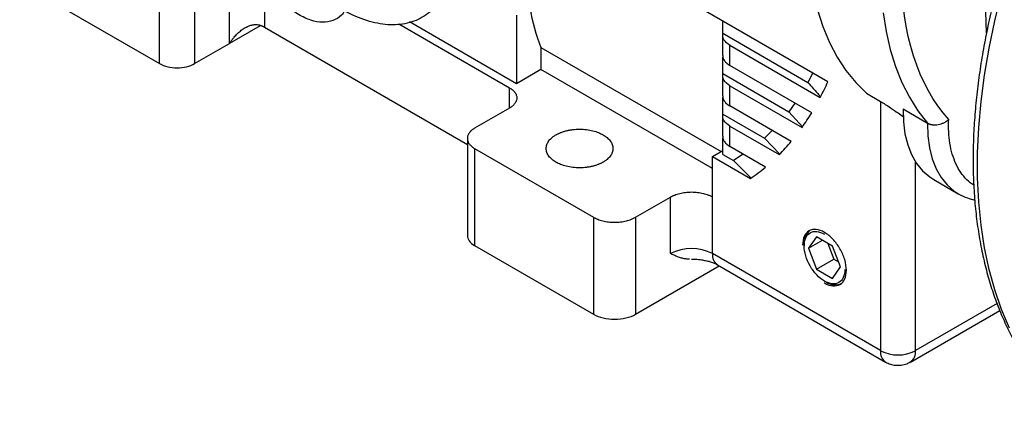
# Model space of a CAD drawing. Header units: inches. Extents: x 0 to 68, y 0 to 44.
# Tile 12 of 27: x 53.1 to 60.9, y 12 to 15.1. Entities that reach past the tile are written whole.
import ezdxf

# ---------------------------------------------------------------- set-up
doc = ezdxf.new("R2010")
doc.units = ezdxf.units.IN
doc.header["$LTSCALE"] = 4
doc.header["$MEASUREMENT"] = 0

msp = doc.modelspace()

# ---------------------------------------------------------------- linework, layer by layer
for p, q in [((54.7548, 14.9123), (54.7548, 15.6838)), ((54.1981, 14.7516), (54.1981, 15.5231)), ((54.4765, 15.5231), (54.4765, 14.7516)), ((59.5144, 14.6078), (57.8527, 15.5671)), ((53.0845, 15.3944), (54.1981, 14.7516)), ((55.0332, 15.4209), (55.0332, 15.0409)), ((57.0367, 15.1374), (57.0367, 14.5915)), ((54.9984, 15.0529), (54.7548, 14.9123)), ((55.0332, 15.0409), (56.6459, 14.1099)), ((56.1015, 15.0672), (56.982, 14.5589)), ((57.0367, 14.5915), (56.1861, 15.0826)), ((58.6792, 14.9935), (58.6792, 15.09)), ((58.6772, 14.9775), (58.6772, 14.8167)), ((58.6792, 14.9935), (59.3561, 14.6028)), ((54.4765, 14.7516), (54.7548, 14.9123)), ((58.7349, 14.7364), (58.7349, 14.8971)), ((58.7349, 14.8971), (59.4538, 14.4821)), ((57.2316, 14.8795), (58.6641, 14.0525)), ((57.2316, 14.8795), (57.2316, 14.704)), ((58.6792, 14.672), (58.6792, 14.8032)), ((59.3855, 14.3608), (58.7349, 14.7364)), ((57.2316, 14.704), (57.0367, 14.5915)), ((58.5957, 13.9166), (57.2316, 14.704)), ((58.6772, 14.656), (58.6772, 14.4952)), ((58.6792, 14.672), (59.2034, 14.3694)), ((59.3939, 14.6774), (59.3561, 14.6028)), ((58.7349, 14.4149), (58.7349, 14.5756)), ((58.7349, 14.5756), (59.3088, 14.2443)), ((56.982, 14.3982), (56.982, 14.5589)), ((59.8215, 14.5154), (59.9329, 14.4511)), ((58.6792, 14.3506), (58.6792, 14.4818)), ((59.2229, 14.1332), (58.7349, 14.4149)), ((59.2518, 14.4379), (59.2034, 14.3694)), ((59.9329, 14.4511), (59.9329, 12.4696)), ((56.982, 14.3982), (56.7036, 14.2375)), ((58.6792, 14.3506), (59.0098, 14.1597)), ((59.2034, 14.3694), (59.3139, 14.2472)), ((60.1125, 14.3911), (60.3073, 14.2786)), ((58.6772, 14.3345), (58.6772, 14.1738)), ((58.7349, 14.0934), (58.7349, 14.2541)), ((58.7349, 14.2541), (59.1266, 14.028)), ((59.0707, 14.221), (59.0098, 14.1597)), ((56.6459, 14.1571), (56.6459, 13.3855)), ((58.6792, 14.0291), (58.6792, 14.1603)), ((59.0098, 14.1597), (59.1316, 14.0309)), ((56.7036, 14.0767), (57.6501, 13.5303)), ((56.7036, 14.0767), (56.7036, 13.3052)), ((58.5957, 14.013), (58.6792, 14.0612)), ((58.6792, 14.0291), (58.764, 13.9801)), ((59.0187, 13.9296), (58.7349, 14.0934)), ((58.8408, 14.0323), (58.764, 13.9801)), ((58.5957, 13.6916), (58.5957, 14.013)), ((58.5957, 14.013), (58.8976, 13.8387)), ((58.764, 13.9801), (58.9027, 13.8416)), ((60.2113, 12.4696), (60.2113, 13.9724)), ((60.3569, 13.83), (60.5518, 13.7175)), ((57.9842, 13.5303), (58.2625, 13.691)), ((58.2625, 13.241), (58.2625, 13.691)), ((58.5966, 13.241), (58.5966, 13.691)), ((57.6501, 13.5303), (57.6501, 12.7588)), ((57.9842, 13.5303), (57.9842, 12.7588)), ((59.4232, 13.3746), (59.3589, 13.2831)), ((59.3589, 13.2831), (59.4702, 13.3474)), ((59.5517, 13.3004), (59.4232, 13.3746)), ((59.5141, 13.3221), (59.5624, 13.1978)), ((56.7036, 13.3052), (57.6501, 12.7588)), ((59.9329, 12.4696), (58.5966, 13.241)), ((59.326, 13.316), (59.326, 13.3021)), ((59.3589, 13.2831), (59.4232, 13.1174)), ((59.616, 13.1347), (59.5517, 13.3004)), ((59.4232, 13.1174), (59.5624, 13.1978)), ((59.5624, 13.1978), (59.6, 13.1761)), ((57.9842, 12.7588), (58.6503, 13.1434)), ((58.6374, 13.1508), (59.9737, 12.3794)), ((59.4232, 13.1174), (59.5517, 13.0432)), ((59.5517, 13.0432), (59.616, 13.1347)), ((59.4874, 13.0225), (59.4994, 13.0155)), ((60.1705, 12.3794), (60.881, 12.7896)), ((60.8605, 12.8444), (60.2113, 12.4696))]:
    msp.add_line(p, q)
at = {"flags": 128}
for points in [[(60.9586, 12.6488), (60.8959, 12.7961), (60.8418, 12.9521), (60.7965, 13.1161), (60.7601, 13.2879), (60.7326, 13.4668), (60.7143, 13.6524), (60.7052, 13.8441), (60.7052, 14.0414), (60.7143, 14.2437), (60.7326, 14.4505), (60.7601, 14.661), (60.7965, 14.8748), (60.8418, 15.0912), (60.8959, 15.3096), (60.9586, 15.5293)], [(60.7581, 15.4554), (60.7672, 15.162), (60.7745, 14.996)], [(59.4311, 15.1801), (59.4748, 15.0457), (59.5274, 14.9202), (59.5886, 14.8039), (59.6582, 14.6974), (59.736, 14.6011), (59.8215, 14.5154)], [(59.953, 15.1564), (59.977, 15.0059), (60.0101, 14.8628), (60.0523, 14.7277), (60.1034, 14.6013), (60.1631, 14.4839), (60.2311, 14.3762), (60.3073, 14.2786)], [(60.1125, 14.3911), (60.1154, 14.2897), (60.1278, 14.1946), (60.1496, 14.1072), (60.1805, 14.0282), (60.2203, 13.9587), (60.2683, 13.8995), (60.3241, 13.8511), (60.3569, 13.83)], [(60.3073, 14.2786), (60.3102, 14.1772), (60.3227, 14.0822), (60.3445, 13.9947), (60.3754, 13.9157), (60.4151, 13.8462), (60.4632, 13.787), (60.519, 13.7386), (60.5538, 13.7163)]]:
    msp.add_lwpolyline(points, dxfattribs=at)
for centre, radius, start, end in [((59.4557, 13.3261), 0.1301, 131.61229, 184.47662), ((58.4296, 12.9186), 0.3631, 62.60965, 117.39035), ((58.6898, 13.2288), 0.0939, 172.57227, 236.11557), ((59.5708, 13.1141), 0.1217, 234.07761, 296.23419), ((60.0262, 12.4575), 0.0941, 172.61835, 236.07175), ((60.0721, 12.7382), 0.3026, 242.6096, 297.39044), ((60.1127, 12.4599), 0.0991, 305.80991, 5.61139)]:
    msp.add_arc(centre, radius, start, end)
for points, knots in [([(61.5926, 17.103), (61.5535, 17.0339), (61.4987, 16.9372), (61.4224, 16.7925), (61.3595, 16.6687), (61.2878, 16.5199), (61.2163, 16.3626), (61.1457, 16.1969), (61.0776, 16.0251), (61.0129, 15.8489), (60.9525, 15.6694), (60.8969, 15.4876), (60.8467, 15.3044), (60.8021, 15.1205), (60.7636, 14.9368), (60.7313, 14.7537), (60.7056, 14.5719), (60.6864, 14.3919), (60.674, 14.2142), (60.6685, 14.0393), (60.67, 13.8677), (60.6785, 13.6997), (60.6941, 13.5357), (60.7169, 13.3763), (60.7467, 13.2216), (60.7837, 13.0722), (60.8278, 12.9283), (60.8791, 12.7903), (60.9375, 12.6584), (61.003, 12.5332), (61.0756, 12.4147), (61.1553, 12.3035), (61.2419, 12.1995), (61.3361, 12.1041), (61.4115, 12.036), (61.4575, 12.0028), (61.4676, 11.9955)], [0, 0, 0, 0, 0.035587, 0.049837, 0.073502, 0.098031, 0.124309, 0.151697, 0.179942, 0.208836, 0.238236, 0.268035, 0.298151, 0.328524, 0.359106, 0.389861, 0.420759, 0.451777, 0.482898, 0.514107, 0.545393, 0.576748, 0.608166, 0.639642, 0.671174, 0.702761, 0.734405, 0.766109, 0.79788, 0.829726, 0.861662, 0.893707, 0.925887, 0.958236, 0.990795, 1, 1, 1, 1]), ([(56.5517, 15.7057), (56.5517, 15.6373), (56.5459, 15.5723), (56.5228, 15.4515), (56.5055, 15.3957), (56.4602, 15.2955), (56.4321, 15.2511), (56.3663, 15.1754), (56.3286, 15.144), (56.2449, 15.0957), (56.1989, 15.0786), (56.1004, 15.0595), (56.0479, 15.0574), (55.9385, 15.0682), (55.8816, 15.0812), (55.7654, 15.1215), (55.7062, 15.149), (55.5877, 15.2174), (55.5285, 15.2583), (55.4124, 15.352), (55.3554, 15.4048), (55.246, 15.5203), (55.1935, 15.583), (55.0951, 15.7159), (55.0491, 15.786), (54.9653, 15.931), (54.9276, 16.0059), (54.8618, 16.1576), (54.8337, 16.2344), (54.7884, 16.387), (54.7711, 16.4627), (54.748, 16.6101), (54.7422, 16.6819), (54.7422, 16.7503)], [0, 0, 0, 0, 0.0625, 0.0625, 0.125, 0.125, 0.1875, 0.1875, 0.25, 0.25, 0.3125, 0.3125, 0.375, 0.375, 0.4375, 0.4375, 0.5, 0.5, 0.5625, 0.5625, 0.625, 0.625, 0.6875, 0.6875, 0.75, 0.75, 0.8125, 0.8125, 0.875, 0.875, 0.9375, 0.9375, 1, 1, 1, 1]), ([(55.6704, 15.1723), (55.6623, 15.1597), (55.6386, 15.1226), (55.5783, 15.0898), (55.4955, 15.0753), (55.4014, 15.0923), (55.3026, 15.1381), (55.2045, 15.211), (55.1112, 15.3057), (55.0592, 15.3825), (55.0332, 15.4209)], [0, 0, 0, 0, 0.068893, 0.201908, 0.334924, 0.467939, 0.600954, 0.733969, 0.866985, 1, 1, 1, 1]), ([(54.7548, 14.9123), (54.7571, 14.9158), (54.7612, 14.9224), (54.7673, 14.9314), (54.7727, 14.9388), (54.7802, 14.9489), (54.79, 14.9612), (54.8082, 14.9818), (54.8316, 15.0044), (54.8633, 15.0287), (54.8961, 15.0473), (54.9242, 15.0571), (54.944, 15.061), (54.9566, 15.0623), (54.9689, 15.0624), (54.9806, 15.0612), (54.9919, 15.059), (54.9991, 15.0566), (55.0026, 15.0553)], [0, 0, 0, 0, 0.039264, 0.073265, 0.102003, 0.125479, 0.19163, 0.250351, 0.383963, 0.499593, 0.631915, 0.749384, 0.794001, 0.837308, 0.879425, 0.920483, 0.960624, 1, 1, 1, 1]), ([(55.0026, 15.0553), (55.0048, 15.0545), (55.0092, 15.0528), (55.0155, 15.05), (55.0216, 15.0471), (55.0276, 15.0441), (55.0313, 15.042), (55.0332, 15.0409)], [0, 0, 0, 0, 0.200325, 0.400163, 0.599837, 0.799675, 1, 1, 1, 1]), ([(58.7349, 14.8971), (58.7134, 14.9095), (58.697, 14.9249), (58.6777, 14.9582), (58.6749, 14.9761), (58.6792, 14.9935)], [0, 0, 0, 0, 0.5, 0.5, 1, 1, 1, 1]), ([(58.6785, 14.8167), (58.6782, 14.8133), (58.677, 14.8011), (58.6862, 14.7805), (58.7047, 14.7562), (58.7248, 14.743), (58.7349, 14.7364)], [0, 0, 0, 0, 0.114435, 0.409625, 0.704813, 1, 1, 1, 1]), ([(54.1981, 14.7516), (54.2163, 14.7411), (54.2381, 14.7327), (54.2857, 14.7213), (54.3115, 14.7183), (54.363, 14.7183), (54.3888, 14.7213), (54.4364, 14.7327), (54.4582, 14.7411), (54.4765, 14.7516)], [0, 0, 0, 0, 0.25, 0.25, 0.5, 0.5, 0.75, 0.75, 1, 1, 1, 1]), ([(58.7349, 14.5756), (58.7134, 14.588), (58.697, 14.6034), (58.6777, 14.6367), (58.6749, 14.6547), (58.6792, 14.672)], [0, 0, 0, 0, 0.5, 0.5, 1, 1, 1, 1]), ([(59.3561, 14.6028), (59.3701, 14.5867), (59.3945, 14.5588), (59.4255, 14.5231), (59.4458, 14.4998), (59.4556, 14.4886), (59.4588, 14.485)], [0, 0, 0, 0, 0.408781, 0.711603, 0.908642, 1, 1, 1, 1]), ([(56.982, 14.5589), (56.9841, 14.5576), (56.9885, 14.555), (56.9945, 14.551), (57.0003, 14.5468), (57.0057, 14.5424), (57.0107, 14.5379), (57.0153, 14.5333), (57.0196, 14.5286), (57.025, 14.5218), (57.0307, 14.513), (57.0358, 14.5018), (57.0389, 14.4902), (57.0403, 14.4746), (57.0375, 14.459), (57.0307, 14.4441), (57.0238, 14.4335), (57.0153, 14.4234), (57.0054, 14.4142), (56.9944, 14.4057), (56.9861, 14.4007), (56.982, 14.3982)], [0, 0, 0, 0, 0.03024, 0.060281, 0.090188, 0.120031, 0.149875, 0.179789, 0.20984, 0.240094, 0.304385, 0.368744, 0.434403, 0.50013, 0.631342, 0.695633, 0.759991, 0.821708, 0.883493, 0.94173, 1, 1, 1, 1]), ([(58.6785, 14.4952), (58.6782, 14.4918), (58.677, 14.4796), (58.6862, 14.459), (58.7047, 14.4348), (58.7248, 14.4215), (58.7349, 14.4149)], [0, 0, 0, 0, 0.114435, 0.409625, 0.704813, 1, 1, 1, 1]), ([(59.9329, 14.4511), (59.9454, 14.4436), (59.9703, 14.4287), (60.0196, 14.3959), (60.0712, 14.36), (60.1028, 14.3382), (60.1172, 14.3282)], [0, 0, 0, 0, 0.206323, 0.41115, 0.731071, 1, 1, 1, 1]), ([(58.7349, 14.2541), (58.7134, 14.2666), (58.697, 14.2819), (58.6777, 14.3152), (58.6749, 14.3332), (58.6792, 14.3506)], [0, 0, 0, 0, 0.5, 0.5, 1, 1, 1, 1]), ([(60.3073, 14.2786), (60.3089, 14.2777), (60.3122, 14.276), (60.3174, 14.2736), (60.3228, 14.2715), (60.3284, 14.2696), (60.3343, 14.2681), (60.3404, 14.2668), (60.3517, 14.2651), (60.369, 14.2642), (60.3922, 14.2667), (60.4155, 14.2725), (60.4334, 14.2797), (60.4468, 14.2866), (60.4562, 14.2923), (60.466, 14.2991), (60.4721, 14.3043), (60.4753, 14.3071)], [0, 0, 0, 0, 0.035376, 0.070857, 0.106453, 0.142178, 0.17804, 0.214052, 0.250224, 0.372507, 0.499799, 0.619706, 0.749367, 0.802946, 0.862581, 0.928268, 1, 1, 1, 1]), ([(60.6754, 13.7853), (60.6656, 13.7915), (60.6356, 13.8104), (60.5936, 13.8547), (60.5502, 13.9171), (60.5161, 13.9905), (60.492, 14.0726), (60.4769, 14.1617), (60.4751, 14.226), (60.4742, 14.2582)], [0, 0, 0, 0, 0.076127, 0.231452, 0.386801, 0.542125, 0.697475, 0.848731, 1, 1, 1, 1]), ([(56.7036, 14.2375), (56.7014, 14.2362), (56.6971, 14.2336), (56.691, 14.2295), (56.6852, 14.2253), (56.6799, 14.221), (56.6749, 14.2165), (56.6702, 14.2119), (56.6659, 14.2071), (56.6606, 14.2004), (56.6548, 14.1915), (56.6497, 14.1803), (56.6466, 14.1688), (56.6452, 14.1532), (56.648, 14.1376), (56.6548, 14.1227), (56.6617, 14.112), (56.6702, 14.102), (56.6801, 14.0928), (56.6912, 14.0843), (56.6994, 14.0793), (56.7036, 14.0767)], [0, 0, 0, 0, 0.03024, 0.060281, 0.090188, 0.120031, 0.149875, 0.179789, 0.20984, 0.240094, 0.304385, 0.368744, 0.434403, 0.50013, 0.631342, 0.695633, 0.759991, 0.821708, 0.883493, 0.94173, 1, 1, 1, 1]), ([(57.7266, 13.9683), (57.7243, 13.967), (57.7197, 13.9643), (57.7124, 13.9606), (57.705, 13.957), (57.6973, 13.9536), (57.685, 13.9485), (57.6676, 13.9423), (57.6441, 13.9356), (57.6193, 13.9303), (57.5843, 13.925), (57.5387, 13.9222), (57.4843, 13.9255), (57.4331, 13.9349), (57.3881, 13.9493), (57.3498, 13.9677), (57.3179, 13.9898), (57.293, 14.0158), (57.2767, 14.0453), (57.2711, 14.0767), (57.2758, 14.103), (57.285, 14.1232), (57.2943, 14.1376), (57.3058, 14.1511), (57.3177, 14.1622), (57.3292, 14.1713), (57.3396, 14.1785), (57.3471, 14.183), (57.3508, 14.1852)], [0, 0, 0, 0, 0.011674, 0.023326, 0.034972, 0.046628, 0.058309, 0.089193, 0.120101, 0.152273, 0.184469, 0.250118, 0.315768, 0.380053, 0.441772, 0.500003, 0.558234, 0.619953, 0.684238, 0.749887, 0.815537, 0.847708, 0.879904, 0.910788, 0.941696, 0.961137, 0.980548, 1, 1, 1, 1]), ([(57.3508, 14.1852), (57.3531, 14.1865), (57.3578, 14.1891), (57.365, 14.1929), (57.3725, 14.1965), (57.3802, 14.1999), (57.3925, 14.205), (57.4099, 14.2112), (57.4333, 14.2178), (57.4582, 14.2232), (57.4932, 14.2285), (57.5387, 14.2312), (57.5932, 14.228), (57.6443, 14.2186), (57.6894, 14.2042), (57.7277, 14.1858), (57.7596, 14.1637), (57.7845, 14.1377), (57.8007, 14.1082), (57.8064, 14.0767), (57.8017, 14.0505), (57.7925, 14.0302), (57.7832, 14.0159), (57.7716, 14.0023), (57.7597, 13.9912), (57.7482, 13.9822), (57.7379, 13.975), (57.7304, 13.9705), (57.7266, 13.9683)], [0, 0, 0, 0, 0.011674, 0.023326, 0.034972, 0.046628, 0.058309, 0.089193, 0.120101, 0.152273, 0.184469, 0.250118, 0.315768, 0.380053, 0.441772, 0.500003, 0.558234, 0.619953, 0.684238, 0.749887, 0.815537, 0.847708, 0.879904, 0.910788, 0.941696, 0.961137, 0.980548, 1, 1, 1, 1]), ([(58.6785, 14.1737), (58.6782, 14.1703), (58.677, 14.1582), (58.6862, 14.1376), (58.7047, 14.1133), (58.7248, 14.1), (58.7349, 14.0934)], [0, 0, 0, 0, 0.114435, 0.409625, 0.704813, 1, 1, 1, 1]), ([(58.2625, 13.691), (58.2646, 13.6922), (58.2687, 13.6945), (58.2752, 13.6979), (58.2818, 13.701), (58.2887, 13.7041), (58.2996, 13.7086), (58.315, 13.7141), (58.3359, 13.72), (58.358, 13.7248), (58.3891, 13.7295), (58.4296, 13.732), (58.4701, 13.7295), (58.5012, 13.7248), (58.5233, 13.72), (58.5441, 13.7141), (58.5611, 13.7081), (58.5748, 13.7023), (58.5856, 13.6971), (58.5923, 13.6934), (58.5957, 13.6916)], [0, 0, 0, 0, 0.023416, 0.04679, 0.070152, 0.093535, 0.116969, 0.178919, 0.240925, 0.305458, 0.370047, 0.501741, 0.633434, 0.697967, 0.762556, 0.824506, 0.886512, 0.924358, 0.962143, 1, 1, 1, 1]), ([(60.5543, 13.7163), (60.5551, 13.7157), (60.5766, 13.7013), (60.6195, 13.6833), (60.6633, 13.6719), (60.6829, 13.6669)], [0, 0, 0, 0, 0.021866, 0.563201, 1, 1, 1, 1]), ([(57.6501, 13.5303), (57.6522, 13.5292), (57.6563, 13.5268), (57.6627, 13.5235), (57.6694, 13.5203), (57.6762, 13.5173), (57.6871, 13.5128), (57.7026, 13.5072), (57.7234, 13.5013), (57.7455, 13.4966), (57.7766, 13.4918), (57.8171, 13.4894), (57.8576, 13.4918), (57.8887, 13.4966), (57.9108, 13.5013), (57.9317, 13.5072), (57.9488, 13.5134), (57.9627, 13.5192), (57.9738, 13.5245), (57.9807, 13.5284), (57.9842, 13.5303)], [0, 0, 0, 0, 0.023335, 0.046628, 0.06991, 0.093212, 0.116565, 0.178301, 0.240092, 0.304402, 0.368768, 0.500006, 0.631244, 0.695553, 0.759919, 0.821655, 0.883446, 0.922309, 0.961112, 1, 1, 1, 1]), ([(59.6613, 13.1086), (59.6613, 13.1348), (59.6567, 13.1637), (59.6393, 13.2223), (59.6265, 13.252), (59.5943, 13.3078), (59.575, 13.3338), (59.533, 13.3781), (59.5102, 13.3965), (59.4647, 13.4228), (59.442, 13.4307), (59.3999, 13.4348), (59.3806, 13.4311), (59.3485, 13.4125), (59.3356, 13.3977), (59.3182, 13.3592), (59.3136, 13.3355), (59.3136, 13.3093)], [0, 0, 0, 0, 0.125, 0.125, 0.25, 0.25, 0.375, 0.375, 0.5, 0.5, 0.625, 0.625, 0.75, 0.75, 0.875, 0.875, 1, 1, 1, 1]), ([(59.326, 13.3021), (59.326, 13.3265), (59.3302, 13.3485), (59.3464, 13.3843), (59.3583, 13.398), (59.3882, 13.4153), (59.4061, 13.4188), (59.4452, 13.4149), (59.4663, 13.4076), (59.4875, 13.3954)], [0, 0, 0, 0, 0.25, 0.25, 0.5, 0.5, 0.75, 0.75, 1, 1, 1, 1]), ([(56.6459, 13.3856), (56.6459, 13.3707), (56.651, 13.3558), (56.6708, 13.3283), (56.6853, 13.3157), (56.7036, 13.3052)], [0, 0, 0, 0, 0.5, 0.5, 1, 1, 1, 1]), ([(58.414, 13.1976), (58.4135, 13.1976), (58.4011, 13.1963), (58.3795, 13.1991), (58.3482, 13.2054), (58.3189, 13.2155), (58.2902, 13.2278), (58.2718, 13.2366), (58.2625, 13.241)], [0, 0, 0, 0, 0.008686, 0.211744, 0.397586, 0.605851, 0.802875, 1, 1, 1, 1]), ([(59.6489, 13.1157), (59.6489, 13.0913), (59.6447, 13.0693), (59.6285, 13.0336), (59.6166, 13.0198), (59.5867, 13.0025), (59.5688, 12.999), (59.5297, 13.0029), (59.5086, 13.0103), (59.4663, 13.0347), (59.4452, 13.0517), (59.4061, 13.0929), (59.3882, 13.1171), (59.3583, 13.1689), (59.3464, 13.1965), (59.3302, 13.2509), (59.326, 13.2777), (59.326, 13.3021)], [0, 0, 0, 0, 0.125, 0.125, 0.25, 0.25, 0.375, 0.375, 0.5, 0.5, 0.625, 0.625, 0.75, 0.75, 0.875, 0.875, 1, 1, 1, 1]), ([(58.4296, 13.1977), (58.4487, 13.1972), (58.4752, 13.1964), (58.5126, 13.1916), (58.5424, 13.1862), (58.5747, 13.1777), (58.6038, 13.1674), (58.625, 13.158), (58.634, 13.1525), (58.6368, 13.1509)], [0, 0, 0, 0, 0.230557, 0.321019, 0.469083, 0.618626, 0.774187, 0.931075, 1, 1, 1, 1]), ([(59.4856, 13.0097), (59.4862, 13.0092), (59.509, 12.9907), (59.5561, 12.9813), (59.6132, 12.9901), (59.6535, 13.0344), (59.6587, 13.0839), (59.6613, 13.1086)], [0, 0, 0, 0, 0.006861, 0.255146, 0.503431, 0.751715, 1, 1, 1, 1]), ([(57.6501, 12.7588), (57.672, 12.7462), (57.6982, 12.7361), (57.7553, 12.7224), (57.7862, 12.7188), (57.848, 12.7188), (57.879, 12.7224), (57.9361, 12.7361), (57.9623, 12.7462), (57.9842, 12.7588)], [0, 0, 0, 0, 0.25, 0.25, 0.5, 0.5, 0.75, 0.75, 1, 1, 1, 1]), ([(59.9738, 12.3796), (59.9745, 12.3791), (59.9858, 12.3713), (60.0125, 12.3614), (60.0535, 12.3521), (60.0983, 12.3533), (60.1386, 12.3624), (60.161, 12.3754), (60.17, 12.3806)], [0, 0, 0, 0, 0.012773, 0.20113, 0.407165, 0.624349, 0.848918, 1, 1, 1, 1])]:
    msp.add_open_spline(points, degree=3, knots=knots)
for points in [[(60.4753, 14.3071), (60.2308, 14.5779), (60.0999, 14.9902), (60.0999, 15.4897)], [(57.1437, 15.1992), (57.1622, 15.0835), (57.1917, 14.9762), (57.2316, 14.8795)], [(59.4538, 14.4821), (59.4749, 14.5227), (59.4951, 14.5646), (59.5144, 14.6078)], [(59.3088, 14.2443), (59.3354, 14.2816), (59.361, 14.3204), (59.3855, 14.3608)], [(60.4742, 14.2582), (60.4742, 14.2743), (60.4746, 14.2905), (60.4753, 14.3071)], [(59.1266, 14.028), (59.1599, 14.0613), (59.192, 14.0964), (59.2229, 14.1332)], [(58.8976, 13.8387), (58.9394, 13.867), (58.9798, 13.8972), (59.0187, 13.9296)], [(58.5966, 13.691), (58.5963, 13.6912), (58.596, 13.6914), (58.5957, 13.6916)]]:
    msp.add_open_spline(points, degree=3)

doc.saveas('drawing.dxf')
